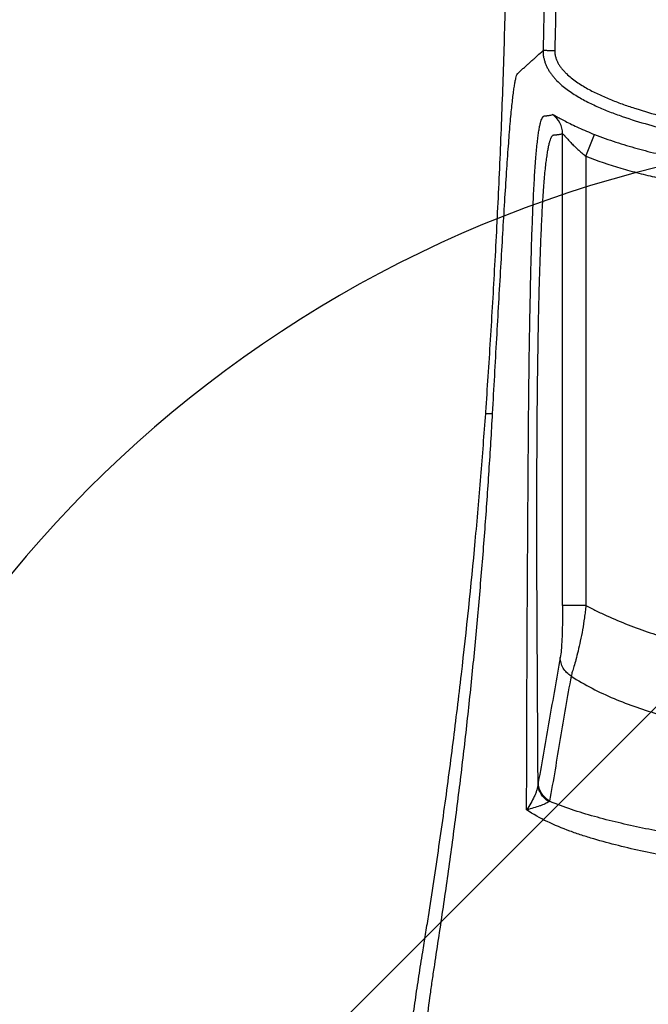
# Model space of a CAD drawing. Header units: millimetres. Extents: x 20 to 4180, y 42 to 2950.
# Tile 95 of 133: x 2431 to 2512, y 2543 to 2669. Entities that reach past the tile are written whole.
import ezdxf

# ---------------------------------------------------------------- set-up
doc = ezdxf.new("R2010")
doc.units = ezdxf.units.MM
doc.header["$LTSCALE"] = 231.275
doc.header["$PDMODE"] = 3
doc.header["$PDSIZE"] = 0.3
doc.layers.get('0').update_dxf_attribs({"linetype": 'CONTINUOUS'})
doc.layers.get('Defpoints').update_dxf_attribs({"linetype": 'CONTINUOUS'})
doc.layers.add('new_view_6_VBL24', color=7, linetype='CONTINUOUS')
doc.layers.add('TOP_ASM_PBL26', color=7, linetype='CONTINUOUS')
doc.styles.get("Standard").update_dxf_attribs({"font": 'malgun.ttf'})
doc.dimstyles.new('DIMSTYLE_4', dxfattribs={"dimtxt": 20, "dimasz": 7.5, "dimexe": 1, "dimexo": 0.5, "dimgap": 4, "dimtad": 1, "dimdec": 1, "dimdsep": 46, "dimtxsty": 'Standard', "dimblk": '_FILLED', "dimblk1": '_FILLED', "dimblk2": '_FILLED', "dimcen": 0.09, "dimclrt": 134, "dimazin": 2, "dimtp": 0.5, "dimtm": 0.5, "dimtfac": 1, "dimtdec": 65535, "dimtofl": 0, "dimtmove": 0, "dimatfit": 3, "dimldrblk": '_FILLED', "dimfxl": 1, "dimtolj": 1, "dimarcsym": 0})
doc.dimstyles.new('DIMSTYLE_5', dxfattribs={"dimtxt": 20, "dimasz": 7.5, "dimexe": 1, "dimexo": 0.5, "dimtad": 1, "dimdsep": 46, "dimtxsty": 'Standard', "dimblk": '_FILLED', "dimblk1": '_FILLED', "dimblk2": '_FILLED', "dimcen": 0.09, "dimclrt": 134, "dimazin": 2, "dimtp": 1.2, "dimtm": 1.2, "dimtfac": 1, "dimtofl": 0, "dimtmove": 0, "dimatfit": 1, "dimldrblk": '_FILLED', "dimfxl": 1, "dimtolj": 1, "dimarcsym": 0})

# ---------------------------------------------------------------- blocks, each defined once
blk = doc.blocks.new('_FILLED')
at = {"color": 0, "linetype": 'ByBlock'}
blk.add_solid([(0, 0), (-1, 0.2), (-1, -0.2)], dxfattribs=at)
blk = doc.blocks.new('*D5')
at = {"color": 0, "lineweight": -2, "transparency": 16777216}
for p, q in [((2549.91, 2655.12), (2549.91, 2656.12)), ((2460.94, 2372.94), (2460.36, 2372.12))]:
    blk.add_line(p, q, dxfattribs=at)
blk.add_arc((2549.91, 2500), 155.12, 92.7706, 232.2294, dxfattribs=at)
at = {"layer": 'Defpoints', "color": 0, "transparency": 16777216}
for p in [(2549.91, 2654.62), (2549.91, 2653.07), (2434.03, 2603.12), (2462.11, 2374.62), (2461.23, 2373.35)]:
    blk.add_point(p, dxfattribs=at)
at = {"color": 0, "lineweight": -2, "transparency": 16777216, "xscale": 7.5, "yscale": 7.5, "zscale": 7.5}
for p, rotation in [((2549.91, 2655.12), 1.385276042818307), ((2460.94, 2372.94), 323.6147239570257)]:
    blk.add_blockref('_FILLED', p, dxfattribs=dict(at, rotation=rotation))
at = {"color": 134, "transparency": 16777216, "insert": (2372.72, 2555.87), "char_height": 20, "width": 59.3333, "attachment_point": 2, "rotation": 72.5, "line_spacing_factor": 0.9}
blk.add_mtext('\\A1;145°', dxfattribs=at)
blk = doc.blocks.new('*D6')
at = {"color": 0, "lineweight": -2, "transparency": 16777216}
for p, q in [((2549.91, 2702.5), (2549.91, 2752.05)), ((2175.65, 1515.5), (2147.23, 1474.91))]:
    blk.add_line(p, q, dxfattribs=at)
blk.add_arc((2549.91, 2050), 701.05, 90.61296, 234.38704, dxfattribs=at)
at = {"layer": 'Defpoints', "color": 0, "transparency": 16777216}
for p in [(2549.91, 2702), (2549.91, 2694.99), (2026.21, 2516.06), (2179.96, 1521.66), (2175.94, 1515.91)]:
    blk.add_point(p, dxfattribs=at)
at = {"color": 0, "lineweight": -2, "transparency": 16777216, "xscale": 7.5, "yscale": 7.5, "zscale": 7.5}
for p, rotation in [((2549.91, 2751.05), 0.3064816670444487), ((2147.8, 1475.73), 324.6935183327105)]:
    blk.add_blockref('_FILLED', p, dxfattribs=dict(at, rotation=rotation))
at = {"color": 134, "transparency": 16777216, "insert": (1852.06, 2270.03), "char_height": 20, "width": 59.3333, "attachment_point": 2, "rotation": 72.5, "line_spacing_factor": 0.9}
blk.add_mtext('\\A1;145°', dxfattribs=at)
blk = doc.blocks.new('*D7')
at = {"color": 0, "lineweight": -2, "transparency": 16777216}
for p, q in [((2967.57, 2557.8), (3032.2, 2636.38)), ((3032.2, 2636.38), (3113.14, 2636.38)), ((2549.82, 2050), (2550, 2050)), ((2549.91, 2049.91), (2549.91, 2050.09))]:
    blk.add_line(p, q, dxfattribs=at)
at = {"layer": 'Defpoints', "color": 0, "transparency": 16777216}
for p in [(2962.81, 2552.01), (2137.01, 1547.99)]:
    blk.add_point(p, dxfattribs=at)
at = {"color": 0, "lineweight": -2, "transparency": 16777216, "xscale": 7.5, "yscale": 7.5, "zscale": 7.5, "rotation": 230.5629617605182}
blk.add_blockref('_FILLED', (2962.81, 2552.01), dxfattribs=at)
at = {"color": 134, "transparency": 16777216, "insert": (3028.98, 2663.67), "char_height": 20, "width": 88, "attachment_point": 1, "line_spacing_factor": 0.9}
blk.add_mtext('\\A1;%%C1300', dxfattribs=at)
blk = doc.blocks.new('TOP_ASM_PBL26', base_point=(2543.64, 2587.17))
at = {"layer": 'TOP_ASM_PBL26', "color": 7}
for p, q in [((2494.34, 2597.72), (2494.34, 2658.06)), ((2497.33, 2655.19), (2498.44, 2657.97)), ((2497.33, 2655.19), (2497.33, 2597.71)), ((2484.51, 2622.28), (2484.52, 2622.46)), ((2484.51, 2622.28), (2485.39, 2622.28))]:
    blk.add_line(p, q, dxfattribs=at)
for centre, radius, start, end in [((2491.34, 2658.06), 3, 0.0306, 54.7901), ((2492.85, 2572.28), 0.412, 112.1228, 129.8359)]:
    blk.add_arc(centre, radius, start, end, dxfattribs=at)
for points, knots in [([(2484.52, 2622.46), (2484.63, 2623.98), (2484.84, 2627.05), (2485.24, 2633.31), (2485.71, 2641.33), (2486.21, 2651.17), (2486.56, 2659.54), (2486.8, 2666.35), (2486.96, 2671.53), (2487.09, 2676.75), (2487.19, 2681.12), (2487.25, 2684.63), (2487.29, 2687.27), (2487.32, 2689.91), (2487.35, 2692.56), (2487.38, 2695.22), (2487.39, 2697.43), (2487.39, 2699.2), (2487.39, 2700.97), (2487.39, 2702.3), (2487.4, 2703.19)], [0, 0, 0, 0, 0.056591, 0.114304, 0.232825, 0.355003, 0.48026, 0.543858, 0.608002, 0.672615, 0.73762, 0.770245, 0.802939, 0.835693, 0.868495, 0.901337, 0.934208, 0.950652, 0.967099, 1, 1, 1, 1]), ([(2492.25, 2703.19), (2492.23, 2701.75), (2492.25, 2699.6), (2492.24, 2696.72), (2492.22, 2693.85), (2492.2, 2690.26), (2492.15, 2685.95), (2492.1, 2681.64), (2492.01, 2675.89), (2491.92, 2671.58), (2491.85, 2668.71)], [0, 0, 0, 0, 0.124998, 0.187498, 0.249999, 0.374999, 0.499999, 0.624999, 0.75, 1, 1, 1, 1]), ([(2493.75, 2703.18), (2493.73, 2701.74), (2493.75, 2699.58), (2493.74, 2696.7), (2493.73, 2694.55), (2493.71, 2692.39), (2493.69, 2689.51), (2493.65, 2685.92), (2493.6, 2681.6), (2493.5, 2675.85), (2493.42, 2671.53), (2493.35, 2668.66)], [0, 0, 0, 0, 0.124999, 0.187499, 0.249999, 0.312499, 0.374999, 0.499999, 0.625, 0.75, 1, 1, 1, 1]), ([(2485.39, 2622.28), (2485.49, 2623.89), (2485.66, 2627.08), (2486.01, 2633.31), (2486.36, 2639.38), (2486.7, 2645.22), (2486.94, 2649.28), (2487.18, 2653.01), (2487.41, 2656.33), (2487.6, 2658.81), (2487.75, 2660.53), (2487.86, 2661.63), (2487.97, 2662.59), (2488.07, 2663.42), (2488.17, 2664.11), (2488.27, 2664.69), (2488.36, 2665.14), (2488.45, 2665.47), (2488.54, 2665.7), (2488.64, 2665.83), (2488.74, 2665.92), (2488.83, 2666), (2488.92, 2666.08), (2489.04, 2666.18), (2489.19, 2666.32), (2489.37, 2666.48), (2489.54, 2666.63), (2489.78, 2666.85), (2490.08, 2667.11), (2490.43, 2667.43), (2490.79, 2667.75), (2491.26, 2668.18), (2491.62, 2668.5), (2491.85, 2668.71)], [0, 0, 0, 0, 0.100602, 0.199505, 0.390019, 0.480073, 0.565165, 0.643677, 0.713535, 0.773102, 0.798784, 0.821679, 0.841766, 0.859158, 0.873831, 0.88584, 0.895453, 0.902647, 0.907349, 0.910447, 0.913012, 0.915477, 0.917965, 0.920451, 0.925425, 0.930398, 0.935371, 0.940344, 0.950289, 0.960234, 0.970177, 0.980119, 1, 1, 1, 1]), ([(2491.85, 2668.71), (2491.85, 2668.56), (2491.84, 2668.35), (2491.88, 2668.06), (2491.94, 2667.77), (2492.03, 2667.42), (2492.16, 2667.01), (2492.34, 2666.61), (2492.54, 2666.22), (2492.78, 2665.85), (2493.04, 2665.5), (2493.32, 2665.17), (2493.72, 2664.75), (2494.26, 2664.25), (2494.94, 2663.71), (2495.66, 2663.21), (2496.4, 2662.75), (2497.42, 2662.18), (2498.73, 2661.55), (2500.34, 2660.87), (2502.53, 2660.07), (2505.31, 2659.21), (2508.7, 2658.34), (2512.12, 2657.64), (2515.58, 2657.09), (2519.04, 2656.65), (2521.94, 2656.36), (2524.26, 2656.15), (2526.58, 2655.96), (2529.48, 2655.74), (2532.97, 2655.53), (2537.63, 2655.32), (2543.45, 2655.2), (2549.27, 2655.31), (2553.93, 2655.51), (2557.42, 2655.72), (2560.9, 2655.97), (2564.38, 2656.26), (2567.86, 2656.6), (2571.33, 2657.03), (2574.78, 2657.57), (2578.21, 2658.26), (2581.6, 2659.1), (2584.39, 2659.95), (2586.58, 2660.73), (2588.2, 2661.39), (2589.78, 2662.13), (2591.06, 2662.84), (2592.03, 2663.48), (2592.73, 2664), (2593.39, 2664.57), (2594.01, 2665.2), (2594.55, 2665.88), (2594.92, 2666.52), (2595.14, 2667.05), (2595.25, 2667.4), (2595.33, 2667.68), (2595.38, 2667.89), (2595.42, 2668.11), (2595.43, 2668.25), (2595.43, 2668.33)], [0, 0, 0, 0, 0.00386, 0.005808, 0.007761, 0.011665, 0.015567, 0.019471, 0.023377, 0.027283, 0.031189, 0.035095, 0.039002, 0.046814, 0.054626, 0.062439, 0.070253, 0.078066, 0.093691, 0.109318, 0.124944, 0.156195, 0.187448, 0.2187, 0.249953, 0.281207, 0.312461, 0.328088, 0.343715, 0.37497, 0.406224, 0.437478, 0.499984, 0.56249, 0.593744, 0.624998, 0.656253, 0.687507, 0.718762, 0.750016, 0.781269, 0.812522, 0.843774, 0.875025, 0.890652, 0.906279, 0.921904, 0.937528, 0.945341, 0.953154, 0.960966, 0.968777, 0.976586, 0.984391, 0.988295, 0.992197, 0.994149, 0.996102, 0.998055, 1, 1, 1, 1]), ([(2493.35, 2668.66), (2493.26, 2668.66), (2493.07, 2668.67), (2492.8, 2668.68), (2492.55, 2668.69), (2492.35, 2668.7), (2492.22, 2668.7), (2492.13, 2668.71), (2492.05, 2668.71), (2491.99, 2668.71), (2491.94, 2668.71), (2491.91, 2668.71), (2491.89, 2668.71), (2491.88, 2668.71), (2491.87, 2668.71), (2491.86, 2668.71), (2491.86, 2668.71), (2491.86, 2668.71)], [0, 0, 0, 0, 0.19087, 0.374709, 0.544747, 0.69472, 0.760421, 0.819103, 0.870227, 0.913321, 0.947992, 0.962071, 0.973934, 0.983559, 0.991006, 0.996045, 1, 1, 1, 1]), ([(2493.35, 2668.66), (2493.35, 2668.62), (2493.35, 2668.55), (2493.35, 2668.45), (2493.35, 2668.34), (2493.37, 2668.24), (2493.39, 2668.14), (2493.42, 2668), (2493.47, 2667.84), (2493.53, 2667.64), (2493.63, 2667.38), (2493.78, 2667.06), (2494, 2666.71), (2494.26, 2666.37), (2494.54, 2666.06), (2494.93, 2665.66), (2495.45, 2665.2), (2496.12, 2664.7), (2496.83, 2664.25), (2497.79, 2663.68), (2499.04, 2663.06), (2500.58, 2662.39), (2502.14, 2661.8), (2504.26, 2661.09), (2506.94, 2660.32), (2510.2, 2659.55), (2513.49, 2658.93), (2516.8, 2658.43), (2520.12, 2658.04), (2523.45, 2657.72), (2526.79, 2657.44), (2531.24, 2657.12), (2536.81, 2656.83), (2543.51, 2656.7), (2550.2, 2656.82), (2555.77, 2657.1), (2560.23, 2657.42), (2563.56, 2657.7), (2566.9, 2658.01), (2570.22, 2658.4), (2573.53, 2658.88), (2576.82, 2659.49), (2579.54, 2660.13), (2581.7, 2660.71), (2583.3, 2661.19), (2584.89, 2661.71), (2586.46, 2662.29), (2588, 2662.94), (2589.26, 2663.56), (2590.23, 2664.11), (2590.94, 2664.55), (2591.62, 2665.04), (2592.27, 2665.57), (2592.76, 2666.06), (2593.12, 2666.49), (2593.37, 2666.83), (2593.57, 2667.19), (2593.71, 2667.51), (2593.8, 2667.78), (2593.86, 2667.98), (2593.91, 2668.18), (2593.94, 2668.32), (2593.94, 2668.39)], [0, 0, 0, 0, 0.000977, 0.001953, 0.002929, 0.003906, 0.004882, 0.005859, 0.007812, 0.009765, 0.011718, 0.015623, 0.019528, 0.023433, 0.027339, 0.031246, 0.039057, 0.046868, 0.054681, 0.062493, 0.078117, 0.093741, 0.109367, 0.124992, 0.156241, 0.187491, 0.218741, 0.249991, 0.281243, 0.312494, 0.343746, 0.374997, 0.437499, 0.5, 0.562501, 0.625003, 0.656255, 0.687506, 0.718758, 0.750009, 0.78126, 0.81251, 0.843759, 0.859385, 0.875011, 0.890637, 0.906262, 0.921887, 0.93751, 0.945323, 0.953136, 0.960948, 0.968759, 0.976569, 0.980475, 0.98438, 0.988285, 0.99219, 0.994143, 0.996096, 0.998049, 1, 1, 1, 1]), ([(2489.75, 2571.56), (2489.75, 2574.27), (2489.77, 2579.69), (2489.8, 2590.53), (2489.86, 2601.39), (2489.92, 2610.9), (2489.96, 2616.33), (2490, 2621.73), (2490.05, 2627.08), (2490.13, 2632.36), (2490.2, 2636.21), (2490.28, 2639.94), (2490.37, 2643.52), (2490.49, 2646.88), (2490.62, 2649.95), (2490.76, 2652.67), (2490.92, 2654.98), (2491.07, 2656.64), (2491.21, 2657.74), (2491.3, 2658.4), (2491.4, 2658.96), (2491.5, 2659.42), (2491.61, 2659.78), (2491.7, 2660.02), (2491.77, 2660.16), (2491.83, 2660.24), (2491.88, 2660.29), (2491.95, 2660.33), (2492.05, 2660.35), (2492.16, 2660.36), (2492.28, 2660.36), (2492.43, 2660.39), (2492.62, 2660.42), (2492.84, 2660.46), (2492.99, 2660.49), (2493.07, 2660.51)], [0, 0, 0, 0, 0.090216, 0.180423, 0.361187, 0.451806, 0.497061, 0.542181, 0.63141, 0.67518, 0.718054, 0.759676, 0.799574, 0.837132, 0.871565, 0.901997, 0.927823, 0.948762, 0.957397, 0.964833, 0.971109, 0.976269, 0.980378, 0.983524, 0.984754, 0.985766, 0.986585, 0.987281, 0.988561, 0.989818, 0.991089, 0.992358, 0.994897, 0.997444, 1, 1, 1, 1]), ([(2493.07, 2660.51), (2493.07, 2660.51), (2493.09, 2660.51), (2493.13, 2660.5), (2493.17, 2660.48), (2493.25, 2660.45), (2493.38, 2660.38), (2493.57, 2660.28), (2493.8, 2660.16), (2494.07, 2660.01), (2494.37, 2659.85), (2494.86, 2659.59), (2495.54, 2659.25), (2496.43, 2658.82), (2497.41, 2658.39), (2498.1, 2658.11), (2498.44, 2657.97)], [0, 0, 0, 0, 0.003589, 0.009297, 0.017215, 0.027354, 0.054342, 0.090081, 0.134036, 0.185732, 0.244726, 0.3105, 0.459879, 0.628724, 0.810947, 1, 1, 1, 1]), ([(2491.21, 2574.86), (2491.18, 2579.99), (2491.14, 2587.69), (2491.08, 2597.96), (2491.05, 2605.68), (2491.06, 2613.4), (2491.09, 2621.08), (2491.16, 2627.43), (2491.24, 2632.41), (2491.31, 2636.04), (2491.4, 2639.55), (2491.51, 2642.9), (2491.64, 2646.03), (2491.78, 2648.87), (2491.95, 2651.36), (2492.1, 2653.18), (2492.24, 2654.43), (2492.35, 2655.2), (2492.45, 2655.87), (2492.55, 2656.43), (2492.66, 2656.9), (2492.77, 2657.27), (2492.86, 2657.53), (2492.94, 2657.68), (2493.01, 2657.79), (2493.1, 2657.88), (2493.22, 2657.92), (2493.34, 2657.93), (2493.45, 2657.93), (2493.56, 2657.94), (2493.71, 2657.96), (2493.89, 2657.98), (2494.12, 2658.02), (2494.26, 2658.04), (2494.34, 2658.06)], [0, 0, 0, 0, 0.182249, 0.273481, 0.36496, 0.456549, 0.547821, 0.637807, 0.681881, 0.724989, 0.766754, 0.806668, 0.84406, 0.878055, 0.907724, 0.932519, 0.943015, 0.952252, 0.960252, 0.967053, 0.972702, 0.977264, 0.980824, 0.982259, 0.983472, 0.985292, 0.986691, 0.988016, 0.989336, 0.99066, 0.991987, 0.994646, 0.997316, 1, 1, 1, 1]), ([(2494.34, 2658.06), (2494.34, 2658.06), (2494.36, 2658.05), (2494.38, 2658.04), (2494.42, 2658.01), (2494.46, 2657.97), (2494.51, 2657.91), (2494.59, 2657.83), (2494.7, 2657.7), (2494.85, 2657.53), (2495.02, 2657.35), (2495.2, 2657.15), (2495.4, 2656.94), (2495.61, 2656.72), (2495.91, 2656.43), (2496.31, 2656.05), (2496.81, 2655.61), (2497.16, 2655.33), (2497.33, 2655.18)], [0, 0, 0, 0, 0.003608, 0.01066, 0.021341, 0.035445, 0.052719, 0.072847, 0.120304, 0.175449, 0.236553, 0.302293, 0.371722, 0.444166, 0.519096, 0.674769, 0.835942, 1, 1, 1, 1]), ([(2498.44, 2657.97), (2499.33, 2657.62), (2501.13, 2656.98), (2503.87, 2656.16), (2506.65, 2655.46), (2510.38, 2654.68), (2514.15, 2654.1), (2517.94, 2653.67), (2520.79, 2653.4), (2523.64, 2653.17), (2526.5, 2652.96), (2529.35, 2652.77), (2533.16, 2652.54), (2537.92, 2652.34), (2543.64, 2652.25), (2549.37, 2652.34), (2554.13, 2652.54), (2557.94, 2652.77), (2560.79, 2652.96), (2563.65, 2653.17), (2566.5, 2653.4), (2569.35, 2653.67), (2573.14, 2654.1), (2576.91, 2654.68), (2580.64, 2655.46), (2583.42, 2656.16), (2586.16, 2656.98), (2587.96, 2657.62), (2588.84, 2657.97)], [0, 0, 0, 0, 0.031247, 0.062495, 0.093745, 0.124995, 0.187488, 0.218739, 0.249991, 0.281242, 0.312494, 0.343745, 0.374997, 0.437499, 0.5, 0.562501, 0.625002, 0.656254, 0.687505, 0.718757, 0.750009, 0.78126, 0.812511, 0.875004, 0.906254, 0.937503, 0.968753, 1, 1, 1, 1]), ([(2497.33, 2655.19), (2498.8, 2654.6), (2501.05, 2653.85), (2504.09, 2653.01), (2507.16, 2652.27), (2511.04, 2651.52), (2514.95, 2650.98), (2518.08, 2650.64), (2520.44, 2650.43), (2522.8, 2650.23), (2525.95, 2649.99), (2529.88, 2649.72), (2533.04, 2649.56), (2534.61, 2649.49)], [0, 0, 0, 0, 0.124968, 0.187471, 0.249974, 0.374967, 0.499967, 0.562471, 0.624975, 0.68748, 0.749984, 0.874992, 1, 1, 1, 1]), ([(2474.37, 2503.19), (2474.36, 2504.44), (2474.38, 2506.93), (2474.44, 2510.68), (2474.55, 2514.43), (2474.7, 2518.17), (2474.89, 2521.91), (2475.21, 2526.9), (2475.61, 2531.87), (2476.09, 2536.85), (2476.5, 2540.57), (2476.95, 2544.29), (2477.36, 2547.38), (2477.71, 2549.86), (2478.08, 2552.33), (2478.55, 2555.41), (2479.11, 2559.12), (2479.64, 2562.83), (2480.15, 2566.54), (2480.81, 2571.49), (2481.58, 2577.69), (2482.42, 2585.13), (2483.17, 2592.59), (2483.84, 2600.04), (2484.44, 2607.49), (2484.87, 2613.68), (2485.18, 2618.61), (2485.33, 2621.06), (2485.39, 2622.28)], [0, 0, 0, 0, 0.0313, 0.062601, 0.093901, 0.125202, 0.156502, 0.187803, 0.250403, 0.281704, 0.313004, 0.344305, 0.375606, 0.391256, 0.406906, 0.438207, 0.469507, 0.500808, 0.532109, 0.563409, 0.62601, 0.688611, 0.751212, 0.813801, 0.876285, 0.938463, 0.969339, 1, 1, 1, 1]), ([(2476.46, 2553.35), (2476.58, 2554.1), (2476.83, 2555.61), (2477.3, 2558.62), (2477.88, 2562.37), (2478.54, 2566.85), (2479.39, 2572.78), (2480.36, 2580.12), (2481.76, 2591.65), (2482.94, 2602.99), (2483.79, 2612.79), (2484.22, 2618.24), (2484.41, 2620.94), (2484.51, 2622.28)], [0, 0, 0, 0, 0.033039, 0.065998, 0.131663, 0.196964, 0.261874, 0.390405, 0.517028, 0.763651, 0.883217, 0.941969, 1, 1, 1, 1]), ([(2494.34, 2597.72), (2494.34, 2596.96), (2494.33, 2595.53), (2494.28, 2593.61), (2494.2, 2592.14), (2494.1, 2591.35), (2494.04, 2591.05)], [0, 0, 0, 0, 0.338858, 0.643612, 0.862654, 1, 1, 1, 1]), ([(2497.33, 2597.72), (2497.24, 2597.72), (2497.05, 2597.72), (2496.68, 2597.72), (2496.24, 2597.72), (2495.74, 2597.72), (2495.2, 2597.72), (2494.74, 2597.72), (2494.43, 2597.72), (2494.34, 2597.72)], [0, 0, 0, 0, 0.094582, 0.188323, 0.369935, 0.538354, 0.687572, 0.907986, 1, 1, 1, 1]), ([(2497.33, 2597.71), (2497.31, 2597.45), (2497.24, 2596.92), (2497.1, 2595.89), (2496.91, 2594.63), (2496.63, 2593.2), (2496.34, 2591.92), (2496.06, 2590.83), (2495.81, 2589.95), (2495.6, 2589.26), (2495.48, 2588.85), (2495.44, 2588.67)], [0, 0, 0, 0, 0.085934, 0.171521, 0.339633, 0.498973, 0.642754, 0.765057, 0.863443, 0.93996, 1, 1, 1, 1]), ([(2497.33, 2597.71), (2497.77, 2597.48), (2498.65, 2597.02), (2500.44, 2596.17), (2502.72, 2595.21), (2505.52, 2594.2), (2508.36, 2593.32), (2511.23, 2592.55), (2515.09, 2591.64), (2519.96, 2590.72), (2525.85, 2589.9), (2531.76, 2589.33), (2537.7, 2589), (2545.62, 2588.85), (2555.53, 2589.21), (2565.39, 2590.35), (2573.17, 2591.83), (2577.98, 2593.03), (2581.77, 2594.21), (2584.56, 2595.21), (2586.85, 2596.17), (2588.64, 2597.03), (2589.52, 2597.48), (2589.95, 2597.72)], [0, 0, 0, 0, 0.015626, 0.031253, 0.062503, 0.093755, 0.125007, 0.15626, 0.187513, 0.250014, 0.312517, 0.375021, 0.437525, 0.50003, 0.625017, 0.749994, 0.812496, 0.874993, 0.906245, 0.937497, 0.968747, 0.984374, 1, 1, 1, 1]), ([(2494.04, 2591.05), (2493.58, 2588.38), (2492.64, 2583.06), (2491.71, 2577.73), (2491.24, 2575.08)], [0, 0, 0, 0, 0.500815, 1, 1, 1, 1]), ([(2495.44, 2588.67), (2495.23, 2588.8), (2494.85, 2589.11), (2494.4, 2589.68), (2494.12, 2590.34), (2494.05, 2590.82), (2494.04, 2591.05)], [0, 0, 0, 0, 0.254703, 0.506194, 0.754386, 1, 1, 1, 1]), ([(2495.44, 2588.67), (2495.19, 2587.34), (2494.72, 2584.67), (2494.05, 2580.66), (2493.38, 2576.66), (2492.92, 2574), (2492.69, 2572.66)], [0, 0, 0, 0, 0.250819, 0.500458, 0.750144, 1, 1, 1, 1]), ([(2495.44, 2588.67), (2496.3, 2588.1), (2498.09, 2587.06), (2500.91, 2585.76), (2503.81, 2584.66), (2507.76, 2583.4), (2512.78, 2582.16), (2518.89, 2581.05), (2525.05, 2580.24), (2531.23, 2579.69), (2537.43, 2579.37), (2543.64, 2579.26), (2549.84, 2579.37), (2556.04, 2579.69), (2562.23, 2580.24), (2568.38, 2581.05), (2573.47, 2581.97), (2577.5, 2582.91), (2580.5, 2583.72), (2583.46, 2584.66), (2586.36, 2585.75), (2589.19, 2587.05), (2590.98, 2588.08), (2591.84, 2588.66)], [0, 0, 0, 0, 0.03124, 0.062484, 0.093735, 0.124985, 0.187478, 0.249979, 0.312481, 0.374984, 0.437491, 0.499995, 0.5625, 0.625005, 0.687509, 0.750011, 0.812511, 0.843764, 0.875015, 0.906266, 0.937517, 0.96876, 1, 1, 1, 1]), ([(2491.21, 2574.86), (2491.2, 2574.74), (2491.16, 2574.48), (2491.06, 2574.1), (2490.91, 2573.69), (2490.67, 2573.12), (2490.29, 2572.39), (2489.94, 2571.84), (2489.75, 2571.56)], [0, 0, 0, 0, 0.099916, 0.210927, 0.3302, 0.455932, 0.721269, 1, 1, 1, 1]), ([(2491.24, 2575.08), (2491.24, 2575.06), (2491.23, 2574.99), (2491.22, 2574.92), (2491.21, 2574.86)], [0, 0, 0, 0, 0.225209, 1, 1, 1, 1]), ([(2492.58, 2572.6), (2492.38, 2572.72), (2492.01, 2573.01), (2491.57, 2573.56), (2491.29, 2574.19), (2491.22, 2574.64), (2491.21, 2574.86)], [0, 0, 0, 0, 0.257974, 0.510357, 0.757229, 1, 1, 1, 1]), ([(2492.69, 2572.66), (2492.48, 2572.79), (2492.08, 2573.09), (2491.62, 2573.68), (2491.32, 2574.35), (2491.25, 2574.84), (2491.24, 2575.08)], [0, 0, 0, 0, 0.254632, 0.506129, 0.754355, 1, 1, 1, 1]), ([(2492.58, 2572.6), (2492.52, 2572.54), (2492.37, 2572.45), (2492.1, 2572.31), (2491.78, 2572.18), (2491.29, 2572), (2490.61, 2571.79), (2490.04, 2571.63), (2489.75, 2571.56)], [0, 0, 0, 0, 0.080255, 0.179868, 0.294018, 0.419387, 0.695905, 1, 1, 1, 1]), ([(2594.85, 2570), (2593.9, 2569.55), (2591.94, 2568.76), (2588.88, 2567.78), (2585.72, 2566.94), (2582.48, 2566.19), (2579.19, 2565.54), (2574.74, 2564.76), (2569.13, 2563.98), (2562.35, 2563.32), (2555.55, 2562.91), (2549.87, 2562.74), (2545.32, 2562.69), (2541.9, 2562.69), (2538.49, 2562.73), (2533.94, 2562.84), (2528.27, 2563.09), (2521.47, 2563.62), (2514.72, 2564.42), (2509.14, 2565.32), (2504.74, 2566.2), (2501.51, 2566.95), (2498.86, 2567.66), (2496.79, 2568.3), (2494.79, 2568.99), (2492.39, 2569.97), (2490.58, 2570.98), (2489.75, 2571.56)], [0, 0, 0, 0, 0.029276, 0.059248, 0.089825, 0.120871, 0.152238, 0.183802, 0.247207, 0.310746, 0.374354, 0.438019, 0.46987, 0.501727, 0.533577, 0.565417, 0.629054, 0.692629, 0.756119, 0.81935, 0.850712, 0.881751, 0.912318, 0.927382, 0.942281, 0.971544, 1, 1, 1, 1]), ([(2594.59, 2572.65), (2593.68, 2572.25), (2591.78, 2571.55), (2588.85, 2570.67), (2585.81, 2569.9), (2582.69, 2569.21), (2579.53, 2568.59), (2575.25, 2567.84), (2569.85, 2567.08), (2563.33, 2566.42), (2556.78, 2565.99), (2550.21, 2565.76), (2543.64, 2565.7), (2537.06, 2565.76), (2530.5, 2565.99), (2523.95, 2566.42), (2517.42, 2567.08), (2512.03, 2567.85), (2507.75, 2568.59), (2504.58, 2569.21), (2501.47, 2569.9), (2498.43, 2570.67), (2495.5, 2571.56), (2493.6, 2572.26), (2492.69, 2572.66)], [0, 0, 0, 0, 0.028841, 0.058549, 0.088941, 0.119849, 0.151108, 0.182587, 0.245867, 0.309308, 0.37282, 0.436391, 0.500009, 0.563627, 0.627198, 0.69071, 0.754151, 0.81743, 0.848909, 0.880167, 0.911073, 0.941461, 0.971161, 1, 1, 1, 1]), ([(2472.39, 2503.19), (2472.38, 2504.25), (2472.4, 2505.83), (2472.43, 2507.95), (2472.47, 2510.07), (2472.53, 2512.71), (2472.65, 2515.88), (2472.79, 2519.04), (2473.03, 2523.25), (2473.4, 2528.5), (2473.98, 2534.77), (2474.56, 2539.97), (2475.09, 2544.11), (2475.51, 2547.2), (2475.97, 2550.28), (2476.29, 2552.33), (2476.46, 2553.35)], [0, 0, 0, 0, 0.063017, 0.094521, 0.126022, 0.189002, 0.251944, 0.314838, 0.377669, 0.503097, 0.628134, 0.752689, 0.814758, 0.876673, 0.938424, 1, 1, 1, 1])]:
    blk.add_open_spline(points, degree=3, knots=knots, dxfattribs=at)
blk = doc.blocks.new('NEW_VIEW_6_VBL24', base_point=(2543.64, 2315.16))
at = {"layer": 'TOP_ASM_PBL26'}
blk.add_blockref('TOP_ASM_PBL26', (2543.64, 2587.17), dxfattribs=at)

msp = doc.modelspace()

# ---------------------------------------------------------------- linework, layer by layer
at = {"color": 134, "linetype": 'Continuous'}
msp.add_line((1904.437, 1973.42), (2626.49, 2695.473), dxfattribs=at)
at = {"color": 7}
msp.add_arc((2549.91, 2050), 650, 305, 235, dxfattribs=at)

# ---------------------------------------------------------------- block references
at = {"layer": 'new_view_6_VBL24'}
msp.add_blockref('NEW_VIEW_6_VBL24', (2549.91, 2311.975), dxfattribs=at)

# ---------------------------------------------------------------- dimensions: what is measured, and where the dimension line sits
at = {"color": 134}
for base, line1, line2, picture, middle in [((2026.205, 2516.058), ((2549.91, 2694.989), (2549.91, 2702)), ((2179.959, 1521.656), (2175.938, 1515.913)), '*D6', (1881.303, 2260.811)), ((2434.034, 2603.121), ((2549.91, 2653.066), (2549.91, 2654.617)), ((2462.115, 2374.616), (2461.225, 2373.345)), '*D5', (2401.972, 2546.645))]:
    dim = msp.add_angular_dim_2l(base=base, line1=line1, line2=line2, dimstyle='DIMSTYLE_4', dxfattribs=at)
    dim.commit()
    dim.dimension.update_dxf_attribs({"geometry": picture, "text_midpoint": middle, "dimtype": 162})
dim = msp.add_diameter_dim_2p(p1=(2137.011, 1547.99), p2=(2962.809, 2552.01), text='%%C<>', dimstyle='DIMSTYLE_5', override={"dimtih": 1, "dimtoh": 1, "dimpost": '<>'}, dxfattribs=at)
dim.commit()
dim.dimension.update_dxf_attribs({"geometry": '*D7', "text_midpoint": (3072.984, 2636.38), "dimtype": 163})

doc.saveas('drawing.dxf')
